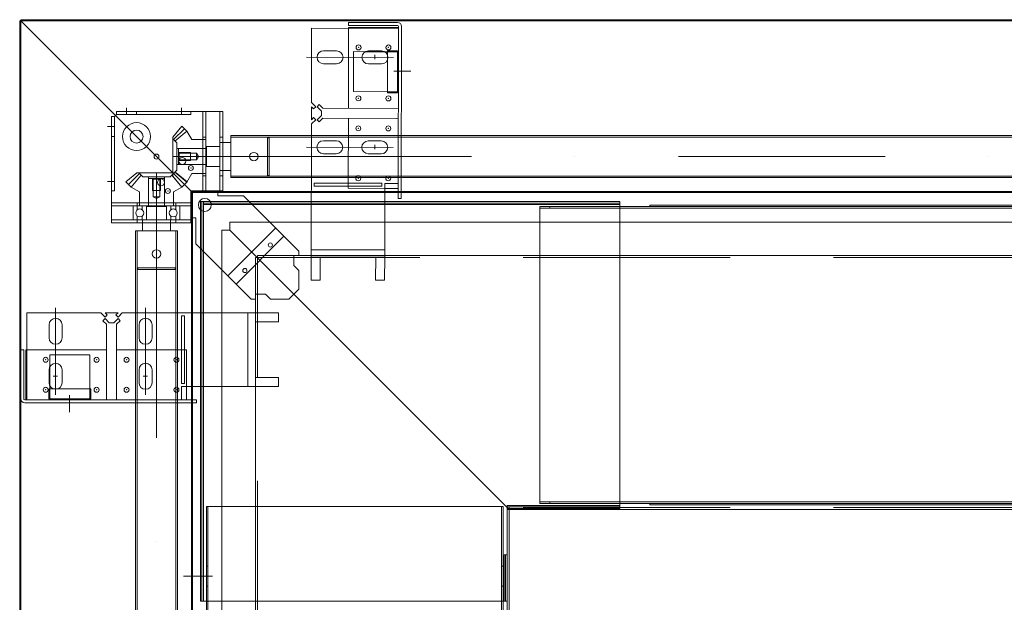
# Model space of a CAD drawing. Extents: x 50445 to 145605, y -10968 to 41989.
# Tile 3 of 256: x 51439 to 52425, y 2036 to 2619. Entities that reach past the tile are written whole.
import ezdxf

# ---------------------------------------------------------------- set-up
doc = ezdxf.new("R2010")
doc.units = 0
doc.header["$LTSCALE"] = 414.30304
doc.header["$MEASUREMENT"] = 0
doc.linetypes.add('DASHDOT', pattern=[1, 0.5, -0.25, 0, -0.25])
doc.linetypes.add('DASHED', pattern=[0.75, 0.5, -0.25])
for name, color, linetype, lineweight in [('BLECH', 5, 'CONTINUOUS', 35), ('GEWINDELINIEN', 94, 'CONTINUOUS', 18), ('HILFSLINIEN', 3, 'CONTINUOUS', 13), ('MITTELLINIEN', 7, 'DASHDOT', 18), ('STAHLBAU', 7, 'CONTINUOUS', 35)]:
    doc.layers.add(name, color=color, linetype=linetype, lineweight=lineweight)

msp = doc.modelspace()

# ---------------------------------------------------------------- linework, layer by layer
at = {"layer": 'BLECH', "lineweight": 0}
for p, q in [((51438.93, 2618.07), (51438.93, 1329.07)), ((51439.93, 2618.07), (51438.93, 2618.07)), ((51439.93, 2619.07), (53703.93, 2619.07)), ((51439.93, 2618.07), (51439.93, 2619.07)), ((51439.93, 2618.07), (53703.93, 2618.07)), ((51439.93, 2618.07), (51611.93, 2446.07)), ((51439.93, 2618.07), (51439.93, 1329.07)), ((51439.93, 2618.07), (51611.93, 2446.07)), ((51768.27, 2616.4), (51768.26, 2613.4)), ((51768.26, 2613.4), (51817.26, 2613.3)), ((51768.27, 2616.4), (51817.27, 2616.3)), ((51731.25, 2610.47), (51731.1, 2536.22)), ((51731.25, 2610.47), (51818.25, 2610.29)), ((51768.26, 2611.4), (51768.09, 2530.4)), ((51818.26, 2611.29), (51768.26, 2611.4)), ((51818.26, 2612.29), (51817.91, 2440.29)), ((51821.26, 2612.29), (51820.91, 2440.29)), ((51756.21, 2587.92), (51743.21, 2587.95)), ((51804.33, 2587.02), (51785.08, 2587.06)), ((51801.21, 2587.83), (51788.21, 2587.86)), ((51807.26, 2546.02), (51807.35, 2588.02)), ((51807.35, 2588.02), (51817.35, 2588)), ((51817.35, 2587), (51807.35, 2587.02)), ((51817.26, 2546), (51817.35, 2588)), ((51756.18, 2574.92), (51743.18, 2574.95)), ((51801.18, 2574.83), (51788.18, 2574.86)), ((51817.26, 2547), (51807.26, 2547.02)), ((51807.26, 2546.02), (51817.26, 2546)), ((51735.34, 2531.96), (51731.1, 2536.22)), ((51736.85, 2531.96), (51738.98, 2534.08)), ((51738.98, 2534.08), (51742.59, 2530.45)), ((51533.93, 2522.07), (51535.93, 2524.07)), ((51535.93, 2527.07), (51642.33, 2527.07)), ((51535.93, 2524.07), (51535.93, 2527.07)), ((51535.93, 2524.07), (51610.33, 2524.07)), ((51555.93, 2524.07), (51555.93, 2527.07)), ((51610.33, 2524.07), (51610.33, 2527.07)), ((51622.33, 2527.07), (51622.33, 2447.67)), ((51625.33, 2527.07), (51625.33, 2447.67)), ((51639.33, 2527.07), (51639.33, 2447.67)), ((51642.33, 2527.07), (51642.33, 2447.67)), ((51731.09, 2531.97), (51731.07, 2518.97)), ((51733.21, 2529.85), (51731.09, 2531.97)), ((51735.34, 2531.96), (51733.21, 2529.85)), ((51736.85, 2531.96), (51741.09, 2527.71)), ((51741.09, 2527.71), (51741.08, 2523.19)), ((51742.59, 2530.45), (51818.09, 2530.29)), ((51818.09, 2530.29), (51768.09, 2530.4)), ((51530.93, 2415.67), (51530.93, 2522.07)), ((51533.93, 2522.07), (51530.93, 2522.07)), ((51533.93, 2447.67), (51533.93, 2522.07)), ((51731.06, 2514.73), (51730.79, 2381.47)), ((51735.31, 2518.96), (51731.06, 2514.73)), ((51733.19, 2521.09), (51731.07, 2518.97)), ((51735.31, 2518.96), (51733.19, 2521.09)), ((51736.82, 2518.96), (51741.08, 2523.19)), ((51736.82, 2518.96), (51738.94, 2516.84)), ((51738.94, 2516.84), (51742.57, 2520.45)), ((51742.57, 2520.45), (51818.07, 2520.29)), ((51816.59, 2520.3), (51768.07, 2520.4)), ((51533.93, 2502.07), (51530.93, 2502.07)), ((51622.33, 2501.47), (51625.33, 2501.47)), ((51639.33, 2501.47), (51642.33, 2501.47)), ((51756.02, 2497.92), (51743.02, 2497.95)), ((51801.02, 2497.83), (51788.02, 2497.86)), ((51788.02, 2497.86), (51801.02, 2497.83)), ((51756, 2484.92), (51743, 2484.95)), ((51801, 2484.83), (51788, 2484.86)), ((51788, 2484.86), (51801, 2484.83)), ((51622.33, 2462.67), (51625.33, 2462.67)), ((51639.33, 2462.67), (51642.33, 2462.67)), ((51733.94, 2455.47), (51733.93, 2452.47)), ((51801.58, 2455.33), (51733.94, 2455.47)), ((51767.94, 2455.4), (51767.93, 2452.4)), ((51801.57, 2452.33), (51801.58, 2455.33)), ((51804.43, 2381.32), (51804.58, 2455.32)), ((51817.94, 2455.29), (51804.58, 2455.32)), ((51533.93, 2447.67), (51530.93, 2447.67)), ((51610.33, 2418.67), (51610.33, 2447.67)), ((51642.33, 2447.67), (51610.33, 2447.67)), ((51610.93, 2446.07), (51610.93, 1329.07)), ((51611.93, 2446.07), (51610.93, 2446.07)), ((51611.93, 2447.07), (53703.93, 2447.07)), ((51611.93, 2446.07), (51611.93, 2447.07)), ((51611.93, 2446.07), (53703.93, 2446.07)), ((51611.93, 2446.07), (51611.93, 1329.07)), ((51622.33, 2447.67), (51625.33, 2447.67)), ((51637.33, 2442.67), (51637.33, 2447.67)), ((51639.33, 2447.67), (51642.33, 2447.67)), ((51801.57, 2452.33), (51733.93, 2452.47)), ((51817.93, 2450.29), (51804.57, 2450.32)), ((51530.93, 2435.67), (51610.33, 2435.67)), ((51556.53, 2435.67), (51556.53, 2432.67)), ((51595.33, 2435.67), (51595.33, 2432.67)), ((51610.33, 2432.67), (51610.33, 2435.67)), ((51619.93, 2437.07), (52039.93, 2437.07)), ((51619.93, 2037.07), (51619.93, 2437.07)), ((51621.43, 2037.07), (51621.43, 2437.07)), ((51622.93, 2037.07), (51622.93, 2437.07)), ((51622.93, 2435.57), (52039.93, 2435.57)), ((51663.12, 2442.67), (51637.33, 2442.67)), ((51718.47, 2387.31), (51663.12, 2442.67)), ((51820.91, 2440.29), (51817.91, 2440.29)), ((52039.93, 2130.07), (52039.93, 2437.07)), ((51530.93, 2432.67), (51610.33, 2432.67)), ((51622.93, 2434.07), (52039.93, 2434.07)), ((51959.93, 2432.07), (53703.93, 2432.07)), ((51959.93, 2135.07), (51959.93, 2432.07)), ((51959.93, 2430.57), (53703.93, 2430.57)), ((51969.93, 2432.07), (51969.93, 2430.57)), ((52039.93, 2432.07), (52039.93, 2430.57)), ((52069.93, 2433.57), (53703.93, 2433.57)), ((52069.93, 2433.57), (52069.93, 2432.07)), ((51530.93, 2418.67), (51610.33, 2418.67)), ((51530.93, 2415.67), (51610.33, 2415.67)), ((51556.53, 2418.67), (51556.53, 2415.67)), ((51595.33, 2415.67), (51595.33, 2418.67)), ((51615.33, 2420.67), (51610.33, 2420.67)), ((51610.33, 2418.67), (51610.33, 2415.67)), ((51615.33, 2394.89), (51615.33, 2420.67)), ((53703.93, 2416.57), (51649.43, 2416.57)), ((51649.43, 2408.57), (51649.43, 2416.57)), ((51641.43, 1329.07), (51641.43, 2408.57)), ((51649.43, 2408.57), (51641.43, 2408.57)), ((51647.44, 2362.78), (51695.22, 2410.57)), ((51928.93, 2129.07), (51649.43, 2408.57)), ((51928.93, 2129.07), (51649.43, 2408.57)), ((51655.64, 2354.58), (51703.42, 2402.36)), ((51670.69, 2339.53), (51615.33, 2394.89)), ((51718.47, 2387.31), (51718.47, 2383.07)), ((51804.44, 2388.79), (51730.8, 2388.94)), ((51676.93, 2381.07), (51674.93, 2381.07)), ((51674.93, 1329.07), (51674.93, 2381.07)), ((51676.93, 2381.07), (51676.93, 2383.07)), ((53703.93, 2383.07), (51676.93, 2383.07)), ((51713.47, 2383.07), (51713.47, 2373.07)), ((51718.47, 2383.07), (51713.47, 2383.07)), ((51730.79, 2381.47), (51730.74, 2358.47)), ((51804.43, 2381.32), (51730.79, 2381.47)), ((51739.79, 2381.45), (51739.74, 2358.45)), ((51739.79, 2381.44), (51795.43, 2381.33)), ((51795.43, 2381.34), (51795.38, 2358.34)), ((51804.43, 2381.32), (51804.38, 2358.32)), ((51713.47, 2373.07), (51718.47, 2368.07)), ((51718.47, 2368.07), (51718.47, 2349.53)), ((51739.74, 2358.45), (51730.74, 2358.47)), ((51804.38, 2358.32), (51795.38, 2358.34)), ((51708.47, 2339.53), (51718.47, 2349.53)), ((51670.69, 2339.53), (51674.93, 2339.53)), ((51674.93, 2344.53), (51684.93, 2344.53)), ((51674.93, 2339.53), (51674.93, 2344.53)), ((51684.93, 2344.53), (51689.93, 2339.53)), ((51689.93, 2339.53), (51708.47, 2339.53)), ((51445.93, 2325.74), (51445.93, 2238.74)), ((51445.93, 2325.74), (51520.19, 2325.74)), ((51524.43, 2321.49), (51520.19, 2325.74)), ((51524.43, 2319.98), (51522.31, 2317.86)), ((51522.31, 2317.86), (51525.93, 2314.24)), ((51526.56, 2323.61), (51524.43, 2325.74)), ((51524.43, 2325.74), (51537.43, 2325.74)), ((51524.43, 2321.49), (51526.56, 2323.61)), ((51524.43, 2319.98), (51528.68, 2315.74)), ((51537.43, 2319.98), (51533.19, 2315.74)), ((51535.31, 2323.61), (51537.43, 2325.74)), ((51537.43, 2321.49), (51535.31, 2323.61)), ((51539.56, 2317.86), (51535.93, 2314.24)), ((51537.43, 2321.49), (51541.68, 2325.74)), ((51537.43, 2319.98), (51539.56, 2317.86)), ((51541.68, 2325.74), (51674.93, 2325.74)), ((51600.93, 2255.1), (51600.93, 2322.74)), ((51600.93, 2322.74), (51603.93, 2322.74)), ((51603.93, 2255.1), (51603.93, 2322.74)), ((51667.47, 2252.1), (51667.47, 2325.74)), ((51674.93, 2252.1), (51674.93, 2325.74)), ((51674.93, 2325.74), (51697.93, 2325.74)), ((51697.93, 2316.74), (51697.93, 2325.74)), ((51468.43, 2300.74), (51468.43, 2313.74)), ((51481.43, 2300.74), (51481.43, 2313.74)), ((51525.93, 2314.24), (51525.93, 2238.74)), ((51528.68, 2315.74), (51533.19, 2315.74)), ((51535.93, 2314.24), (51535.93, 2238.74)), ((51558.43, 2300.74), (51558.43, 2313.74)), ((51571.43, 2300.74), (51571.43, 2313.74)), ((51674.93, 2316.74), (51697.93, 2316.74)), ((51674.95, 2316.74), (51674.95, 2261.1)), ((51439.93, 2288.74), (51442.93, 2288.74)), ((51439.93, 2288.74), (51439.93, 2239.74)), ((51442.93, 2288.74), (51442.93, 2239.74)), ((51444.93, 2238.74), (51444.93, 2288.74)), ((51444.93, 2288.74), (51525.93, 2288.74)), ((51525.93, 2238.74), (51525.93, 2288.74)), ((51535.93, 2240.22), (51535.93, 2288.74)), ((51600.93, 2288.74), (51603.93, 2288.74)), ((51468.43, 2255.74), (51468.43, 2268.74)), ((51469.23, 2252.61), (51469.23, 2271.86)), ((51481.43, 2255.74), (51481.43, 2268.74)), ((51558.43, 2255.74), (51558.43, 2268.74)), ((51558.43, 2268.74), (51558.43, 2255.74)), ((51571.43, 2255.74), (51571.43, 2268.74)), ((51571.43, 2268.74), (51571.43, 2255.74)), ((51674.93, 2261.1), (51697.93, 2261.1)), ((51697.93, 2252.1), (51697.93, 2261.1)), ((51510.23, 2249.6), (51468.23, 2249.6)), ((51468.23, 2249.6), (51468.23, 2239.6)), ((51469.23, 2239.6), (51469.23, 2249.6)), ((51509.23, 2239.6), (51509.23, 2249.6)), ((51510.23, 2249.6), (51510.23, 2239.6)), ((51603.93, 2255.1), (51600.93, 2255.1)), ((51674.93, 2252.1), (51600.93, 2252.1)), ((51600.93, 2238.74), (51600.93, 2252.1)), ((51605.93, 2238.74), (51605.93, 2252.1)), ((51674.93, 2252.1), (51697.93, 2252.1)), ((51443.93, 2238.74), (51615.93, 2238.74)), ((51510.23, 2239.6), (51468.23, 2239.6)), ((51615.93, 2235.74), (51615.93, 2238.74)), ((51443.93, 2235.74), (51615.93, 2235.74)), ((51625.93, 2132.07), (51625.93, 1329.07)), ((51922.93, 2132.07), (51625.93, 2132.07)), ((51627.43, 2132.07), (51627.43, 1329.07)), ((51921.43, 2132.07), (51921.43, 1329.07)), ((51922.93, 2132.07), (51922.93, 1329.07)), ((51926.93, 2133.07), (52039.93, 2133.07)), ((51926.93, 2037.07), (51926.93, 2133.07)), ((51926.93, 2131.57), (52039.93, 2131.57)), ((51926.93, 2130.07), (52039.93, 2130.07)), ((51928.93, 2131.07), (51928.93, 2129.07)), ((51959.93, 2136.57), (53703.93, 2136.57)), ((51959.93, 2135.07), (53703.93, 2135.07)), ((51969.93, 2135.07), (51969.93, 2136.57)), ((52039.93, 2135.07), (52039.93, 2136.57)), ((52069.93, 2133.57), (52069.93, 2135.07)), ((52069.93, 2133.57), (53703.93, 2133.57)), ((51926.93, 2129.07), (51928.93, 2129.07)), ((53703.93, 2129.07), (51928.93, 2129.07)), ((51928.93, 1329.07), (51928.93, 2129.07)), ((51923.93, 2037.07), (51923.93, 2083.69)), ((51926.93, 2083.69), (51923.93, 2083.69)), ((51925.43, 2037.07), (51925.43, 2083.69)), ((51625.93, 2072.07), (51627.43, 2072.07)), ((51922.93, 2072.07), (51921.43, 2072.07)), ((51625.93, 2052.07), (51627.43, 2052.07)), ((51922.93, 2052.07), (51921.43, 2052.07)), ((51926.93, 2037.07), (51619.93, 2037.07))]:
    msp.add_line(p, q, dxfattribs=at)
at = {"layer": 'BLECH', "linetype": 'DASHED', "lineweight": 0}
for p, q in [((51773.21, 2587.09), (51773.12, 2547.09)), ((51785.08, 2587.06), (51773.21, 2587.09)), ((51807.35, 2587.02), (51804.33, 2587.02)), ((51818.21, 2586.99), (51817.35, 2587)), ((51807.26, 2547.02), (51773.12, 2547.09)), ((51818.12, 2546.99), (51817.26, 2547)), ((51768.07, 2520.4), (51767.94, 2455.4)), ((51767.93, 2452.4), (51767.93, 2450.4)), ((51804.57, 2450.32), (51767.93, 2450.4)), ((53703.93, 2381.07), (51676.93, 2381.07)), ((51676.93, 1329.07), (51676.93, 2381.07)), ((51535.93, 2288.74), (51600.93, 2288.74)), ((51603.93, 2288.74), (51605.93, 2288.74)), ((51605.93, 2252.1), (51605.93, 2288.74)), ((51469.23, 2283.74), (51509.23, 2283.74)), ((51469.23, 2271.86), (51469.23, 2283.74)), ((51509.23, 2249.6), (51509.23, 2283.74)), ((51469.23, 2249.6), (51469.23, 2252.61)), ((51469.23, 2238.74), (51469.23, 2239.6)), ((51509.23, 2238.74), (51509.23, 2239.6)), ((53703.93, 2131.07), (51928.93, 2131.07)), ((51926.93, 1329.07), (51926.93, 2129.07))]:
    msp.add_line(p, q, dxfattribs=at)
at = {"layer": 'BLECH', "lineweight": 0}
for centre, radius in [((51778.22, 2591.38), 2.5), ((51808.22, 2591.31), 2.5), ((51778.11, 2540.38), 2.5), ((51808.11, 2540.31), 2.5), ((51555.93, 2502.07), 14), ((51555.93, 2502.07), 6.5), ((51778.05, 2510.38), 2.5), ((51808.05, 2510.32), 2.5), ((51575.93, 2482.07), 2.5), ((51601.73, 2477.67), 3.5), ((51610.33, 2470.67), 2.5), ((51580.33, 2456.27), 3.5), ((51777.95, 2460.38), 2.5), ((51807.95, 2460.32), 2.5), ((51587.33, 2447.67), 2.5), ((51624.33, 2433.67), 6.5), ((51689.93, 2393.57), 2.1), ((51664.43, 2368.07), 2.1), ((51464.93, 2278.74), 2.5), ((51515.93, 2278.74), 2.5), ((51545.93, 2278.74), 2.5), ((51595.93, 2278.74), 2.5), ((51464.93, 2248.74), 2.5), ((51515.93, 2248.74), 2.5), ((51545.93, 2248.74), 2.5), ((51595.93, 2248.74), 2.5)]:
    msp.add_circle(centre, radius, dxfattribs=at)
for centre, radius, start, end in [((51817.26, 2612.3), 1, 359.88271, 89.88271), ((51817.26, 2612.3), 4, 359.88271, 89.88271), ((51743.2, 2581.45), 6.5, 89.88271, 269.88271), ((51756.2, 2581.42), 6.5, 269.88271, 89.88271), ((51788.2, 2581.36), 6.5, 89.88271, 269.88271), ((51801.2, 2581.33), 6.5, 269.88271, 89.88271), ((51743.01, 2491.45), 6.5, 89.88271, 269.88271), ((51756.01, 2491.42), 6.5, 269.88271, 89.88271), ((51788.01, 2491.36), 6.5, 89.88271, 269.88271), ((51788.01, 2491.36), 6.5, 89.88271, 269.88271), ((51801.01, 2491.33), 6.5, 269.88271, 89.88271), ((51801.01, 2491.33), 6.5, 269.88271, 89.88271), ((51474.93, 2313.74), 6.5, 0, 180), ((51564.93, 2313.74), 6.5, 0, 180), ((51474.93, 2300.74), 6.5, 180, 0), ((51564.93, 2300.74), 6.5, 180, 0), ((51474.93, 2268.74), 6.5, 0, 180), ((51564.93, 2268.74), 6.5, 0, 180), ((51564.93, 2268.74), 6.5, 0, 180), ((51474.93, 2255.74), 6.5, 180, 0), ((51564.93, 2255.74), 6.5, 180, 0), ((51564.93, 2255.74), 6.5, 180, 0), ((51443.93, 2239.74), 4, 180, 270), ((51443.93, 2239.74), 1, 180, 270)]:
    msp.add_arc(centre, radius, start, end, dxfattribs=at)
for p in [(51778.22, 2591.38), (51808.22, 2591.31), (51778.11, 2540.38), (51808.11, 2540.31), (51778.05, 2510.38), (51808.05, 2510.32), (51610.33, 2470.67), (51777.95, 2460.38), (51807.95, 2460.32), (51587.33, 2447.67), (51464.93, 2278.74), (51515.93, 2278.74), (51545.93, 2278.74), (51595.93, 2278.74), (51464.93, 2248.74), (51515.93, 2248.74), (51545.93, 2248.74), (51595.93, 2248.74)]:
    msp.add_point(p, dxfattribs=at)
at = {"layer": 'GEWINDELINIEN', "lineweight": 0}
for p, q in [((51597.95, 2486.07), (51598.63, 2486.07)), ((51598.63, 2486.07), (51609.83, 2486.07)), ((51597.95, 2478.07), (51598.63, 2478.07)), ((51598.63, 2478.07), (51609.83, 2478.07)), ((51571.93, 2460.05), (51571.93, 2459.37)), ((51571.93, 2459.37), (51571.93, 2448.17)), ((51579.93, 2460.05), (51579.93, 2459.37)), ((51579.93, 2459.37), (51579.93, 2448.17))]:
    msp.add_line(p, q, dxfattribs=at)
at = {"layer": 'HILFSLINIEN', "lineweight": 0}
for p, q in [((51794.7, 2583.79), (51794.69, 2579.5)), ((51813.2, 2581.3), (51726.2, 2581.48)), ((51830.44, 2567.47), (51813.58, 2567.5)), ((51545.93, 2524.76), (51545.93, 2531.02)), ((51545.93, 2524.07), (51545.93, 2527.07)), ((51600.93, 2524.39), (51600.93, 2531.02)), ((51600.93, 2524.07), (51600.93, 2527.07)), ((51533.24, 2512.07), (51526.99, 2512.07)), ((51533.93, 2512.07), (51530.93, 2512.07)), ((51813.01, 2491.3), (51726.01, 2491.48)), ((51794.52, 2493.79), (51794.51, 2489.5)), ((51794.52, 2493.79), (51794.51, 2489.5)), ((51533.61, 2457.07), (51526.99, 2457.07)), ((51533.93, 2457.07), (51530.93, 2457.07)), ((51474.93, 2243.74), (51474.93, 2330.74)), ((51564.93, 2243.74), (51564.93, 2330.74)), ((51472.48, 2262.24), (51476.78, 2262.24)), ((51562.48, 2262.24), (51566.78, 2262.24)), ((51562.48, 2262.24), (51566.78, 2262.24)), ((51488.73, 2226.46), (51488.73, 2243.32)), ((51602.92, 2062.07), (51631.99, 2062.07))]:
    msp.add_line(p, q, dxfattribs=at)
at = {"layer": 'MITTELLINIEN', "lineweight": 0}
for p, q in [((51592.92, 2499.06), (51603.88, 2510.02)), ((51592.83, 2482.07), (51622.95, 2482.07)), ((51622.95, 2482.07), (51694.32, 2482.07)), ((58107.33, 2482.07), (51650.33, 2482.07)), ((51558.94, 2465.08), (51547.98, 2454.12)), ((51575.93, 2465.17), (51575.93, 2435.05)), ((51592.92, 2465.08), (51603.88, 2454.12)), ((51592.92, 2465.08), (51603.88, 2454.12)), ((51575.93, 2435.05), (51575.93, 2363.68)), ((51575.93, 2407.67), (51575.93, 250.47))]:
    msp.add_line(p, q, dxfattribs=at)
at = {"layer": 'STAHLBAU', "lineweight": 0}
for p, q in [((51592.13, 2501.67), (51601.26, 2512.65)), ((51594.44, 2497.54), (51606.41, 2507.5)), ((51601.26, 2512.65), (51606.41, 2507.5)), ((51611.33, 2499.07), (51606.41, 2507.5)), ((51592.13, 2501.67), (51592.13, 2462.47)), ((51592.13, 2499.85), (51596.23, 2495.75)), ((51596.23, 2495.75), (51596.23, 2468.39)), ((51611.33, 2499.07), (51625.33, 2499.07)), ((51625.33, 2499.07), (51625.33, 2465.07)), ((51650.33, 2496.07), (51639.33, 2496.07)), ((51639.33, 2468.07), (51639.33, 2496.07)), ((58107.33, 2503.07), (51650.33, 2503.07)), ((51650.33, 2503.07), (51650.33, 2461.07)), ((58107.33, 2501.57), (51650.33, 2501.57)), ((51650.33, 2462.57), (51650.33, 2501.57)), ((51687.1, 2501.57), (51650.33, 2501.57)), ((51687.1, 2462.57), (51687.1, 2501.57)), ((51688.83, 2500.57), (51687.1, 2501.57)), ((51688.83, 2463.57), (51688.83, 2500.57)), ((51596.23, 2490.07), (51625.83, 2490.07)), ((51597.83, 2490.07), (51625.83, 2490.07)), ((51597.83, 2474.07), (51597.83, 2490.07)), ((51597.83, 2486.19), (51597.83, 2477.95)), ((51598.63, 2485.39), (51597.83, 2486.19)), ((51598.63, 2485.39), (51616.03, 2485.39)), ((51598.63, 2485.39), (51598.63, 2478.75)), ((51609.83, 2486.07), (51609.83, 2478.07)), ((51616.03, 2485.39), (51616.03, 2478.75)), ((51616.03, 2485.39), (51617.95, 2482.07)), ((51639.33, 2492.07), (51625.83, 2492.07)), ((51625.83, 2472.07), (51625.83, 2492.07)), ((51598.63, 2478.75), (51597.83, 2477.95)), ((51598.63, 2478.75), (51616.03, 2478.75)), ((51616.03, 2478.75), (51617.95, 2482.07)), ((51556.33, 2465.87), (51545.36, 2456.75)), ((51595.54, 2465.87), (51556.33, 2465.87)), ((51558.15, 2465.87), (51562.25, 2461.77)), ((51593.71, 2465.87), (51589.61, 2461.77)), ((51592.13, 2464.29), (51596.23, 2468.39)), ((51594.44, 2466.6), (51606.41, 2456.65)), ((51595.54, 2465.87), (51606.51, 2456.75)), ((51596.23, 2474.07), (51625.83, 2474.07)), ((51597.83, 2474.07), (51625.83, 2474.07)), ((51611.33, 2465.07), (51606.41, 2456.65)), ((51611.33, 2465.07), (51625.33, 2465.07)), ((51639.33, 2472.07), (51625.83, 2472.07)), ((51650.33, 2468.07), (51639.33, 2468.07)), ((51545.36, 2456.75), (51550.51, 2451.6)), ((51560.46, 2463.56), (51550.51, 2451.6)), ((51589.61, 2461.77), (51562.25, 2461.77)), ((51567.93, 2461.77), (51567.93, 2432.67)), ((51567.93, 2460.17), (51567.93, 2432.17)), ((51567.93, 2460.17), (51583.93, 2460.17)), ((51580.05, 2460.17), (51571.81, 2460.17)), ((51572.61, 2459.37), (51571.81, 2460.17)), ((51572.61, 2459.37), (51572.61, 2441.97)), ((51579.25, 2459.37), (51572.61, 2459.37)), ((51579.25, 2459.37), (51580.05, 2460.17)), ((51579.25, 2459.37), (51579.25, 2441.97)), ((51583.93, 2461.77), (51583.93, 2432.67)), ((51583.93, 2460.17), (51583.93, 2432.17)), ((51591.41, 2463.56), (51601.36, 2451.6)), ((51592.13, 2462.47), (51601.26, 2451.5)), ((51601.26, 2451.5), (51606.41, 2456.65)), ((51606.51, 2456.75), (51601.36, 2451.6)), ((58107.33, 2462.57), (51650.33, 2462.57)), ((51687.1, 2462.57), (51650.33, 2462.57)), ((58107.33, 2461.07), (51650.33, 2461.07)), ((51688.83, 2463.57), (51687.1, 2462.57)), ((51558.93, 2446.67), (51550.51, 2451.6)), ((51558.93, 2446.67), (51558.93, 2432.67)), ((51579.93, 2448.17), (51571.93, 2448.17)), ((51592.93, 2446.67), (51601.36, 2451.6)), ((51592.93, 2446.67), (51592.93, 2432.67)), ((51579.25, 2441.97), (51572.61, 2441.97)), ((51572.61, 2441.97), (51575.93, 2440.05)), ((51579.25, 2441.97), (51575.93, 2440.05)), ((51552.43, 2419.67), (51552.43, 2431.67)), ((51553.43, 2432.67), (51564.93, 2432.67)), ((51556.58, 2428.75), (51556.58, 2432.67)), ((51592.93, 2432.67), (51558.93, 2432.67)), ((51561.68, 2428.75), (51561.68, 2432.67)), ((51586.93, 2432.67), (51564.93, 2432.67)), ((51565.93, 2432.17), (51585.93, 2432.17)), ((51565.93, 2418.67), (51565.93, 2432.17)), ((51565.93, 2419.67), (51565.93, 2431.67)), ((51585.93, 2418.67), (51585.93, 2432.17)), ((51585.93, 2419.67), (51585.93, 2431.67)), ((51586.93, 2432.67), (51598.43, 2432.67)), ((51590.18, 2428.75), (51590.18, 2432.67)), ((51595.28, 2428.75), (51595.28, 2432.67)), ((51599.43, 2419.67), (51599.43, 2431.67)), ((51553.43, 2418.67), (51564.93, 2418.67)), ((51556.58, 2418.67), (51556.58, 2422.59)), ((51561.68, 2418.67), (51561.68, 2422.59)), ((51561.93, 2418.67), (51589.93, 2418.67)), ((51561.93, 2407.67), (51561.93, 2418.67)), ((51564.93, 2418.67), (51586.93, 2418.67)), ((51586.93, 2418.67), (51598.43, 2418.67)), ((51589.93, 2407.67), (51589.93, 2418.67)), ((51590.18, 2418.67), (51590.18, 2422.59)), ((51595.28, 2418.67), (51595.28, 2422.59)), ((51554.93, 2407.67), (51554.93, 250.47)), ((51554.93, 2407.67), (51596.93, 2407.67)), ((51556.43, 2407.67), (51556.43, 250.47)), ((51556.43, 2407.67), (51595.43, 2407.67)), ((51556.43, 2370.9), (51556.43, 2407.67)), ((51595.43, 2407.67), (51595.43, 250.47)), ((51595.43, 2370.9), (51595.43, 2407.67)), ((51596.93, 2407.67), (51596.93, 250.47)), ((51557.43, 2369.17), (51556.43, 2370.9)), ((51556.43, 2370.9), (51595.43, 2370.9)), ((51557.43, 2369.17), (51594.43, 2369.17)), ((51594.43, 2369.17), (51595.43, 2370.9))]:
    msp.add_line(p, q, dxfattribs=at)
for centre, radius in [((51673.33, 2482.07), 4.25), ((51559.13, 2425.67), 4), ((51592.73, 2425.67), 4), ((51575.93, 2384.67), 4.25)]:
    msp.add_circle(centre, radius, dxfattribs=at)
for centre, start, end in [((51553.43, 2431.67), 90, 180), ((51564.93, 2431.67), 0, 90), ((51586.93, 2431.67), 90, 180), ((51598.43, 2431.67), 0, 90), ((51553.43, 2419.67), 180, 270), ((51564.93, 2419.67), 270, 0), ((51586.93, 2419.67), 180, 270), ((51598.43, 2419.67), 270, 0)]:
    msp.add_arc(centre, 1, start, end, dxfattribs=at)

doc.saveas('drawing.dxf')
